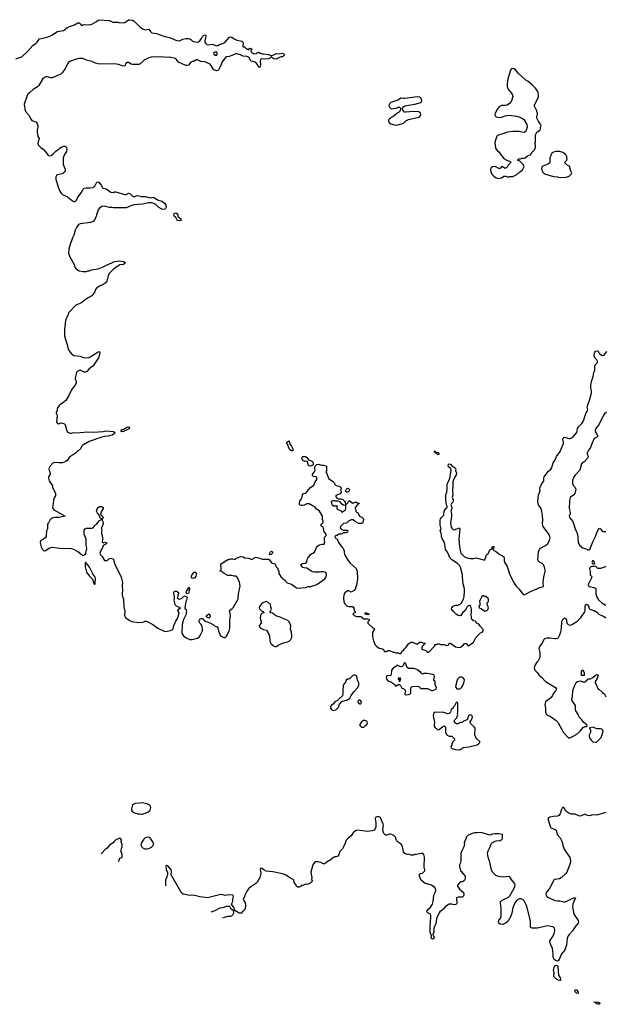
# Model space of a CAD drawing. Header units: inches. Extents: x 2473073 to 2657680, y 705365 to 849016.
# Tile 13 of 151: x 2545177 to 2554384, y 726034 to 741521. Entities that reach past the tile are written whole.
import ezdxf

# ---------------------------------------------------------------- set-up
doc = ezdxf.new("R2010")
doc.units = ezdxf.units.IN
doc.header["$MEASUREMENT"] = 0
for name, color, linetype in [('C5742', 7, 'Continuous'), ('C5743', 7, 'Continuous'), ('C5744', 7, 'Continuous'), ('C5752', 7, 'Continuous'), ('C5753', 7, 'Continuous'), ('C5754', 7, 'Continuous')]:
    doc.layers.add(name, color=color, linetype=linetype)

msp = doc.modelspace()

# ---------------------------------------------------------------- linework, layer by layer
at = {"layer": 'C5742', "color": 5, "elevation": 40}
for points in [[(2547110, 729203), (2547060, 729200), (2546994, 729190), (2546970, 729182), (2546952, 729170), (2546936, 729110), (2546936, 729090), (2546950, 729062), (2546990, 729042), (2547010, 729042), (2547030, 729032), (2547068, 729032), (2547085, 729025), (2547110, 729025), (2547190, 729056), (2547229, 729090), (2547239, 729130), (2547233, 729150), (2547223, 729163), (2547190, 729181)], [(2547210, 728663), (2547170, 728659), (2547151, 728650), (2547131, 728630), (2547085, 728570), (2547081, 728550), (2547085, 728530), (2547103, 728503), (2547141, 728481), (2547170, 728477), (2547210, 728483), (2547252, 728508), (2547270, 728526), (2547279, 728550), (2547279, 728570), (2547272, 728592), (2547230, 728654)]]:
    msp.add_lwpolyline(points, close=True, dxfattribs=at)
for points in [[(2546750, 728646), (2546690, 728619), (2546658, 728590), (2546646, 728574), (2546590, 728539), (2546551, 728490), (2546521, 728470), (2546466, 728410), (2546457, 728403)], [(2546733, 728282), (2546746, 728310), (2546746, 728330), (2546786, 728350), (2546786, 728390), (2546769, 728450), (2546778, 728470), (2546778, 728490), (2546787, 728513), (2546788, 728550), (2546775, 728590), (2546776, 728616), (2546762, 728642), (2546750, 728646)], [(2550000, 728265), (2549970, 728242), (2549950, 728244), (2549910, 728265), (2549870, 728276), (2549830, 728275), (2549810, 728264), (2549786, 728230), (2549756, 728110), (2549768, 728030), (2549765, 727990), (2549778, 727970), (2549762, 727950), (2549730, 727929), (2549690, 727921), (2549670, 727922), (2549630, 727902), (2549610, 727906), (2549602, 727898), (2549602, 727890), (2549570, 727875), (2549550, 727875), (2549528, 727890), (2549522, 727910), (2549493, 727950), (2549485, 727985), (2549477, 727997), (2549410, 728034), (2549358, 728070), (2549307, 728087), (2549159, 728119), (2549050, 728127), (2549022, 728142), (2548990, 728169), (2548970, 728173), (2548962, 728170), (2548959, 728150), (2548967, 728110), (2548962, 728070), (2548952, 728030), (2548934, 727990), (2548910, 727953), (2548890, 727933), (2548810, 727883), (2548775, 727850), (2548750, 727815), (2548716, 727750), (2548710, 727726), (2548692, 727690), (2548698, 727670), (2548721, 727630), (2548726, 727606), (2548727, 727570), (2548715, 727525), (2548690, 727498), (2548674, 727490), (2548670, 727466), (2548630, 727469), (2548558, 727510), (2548549, 727550), (2548509, 727609), (2548529, 727650), (2548529, 727690), (2548541, 727730), (2548535, 727750), (2548530, 727753), (2548470, 727758), (2548410, 727746), (2548370, 727756), (2548341, 727759), (2548130, 727709), (2548010, 727724), (2547970, 727737), (2547910, 727749), (2547850, 727745), (2547745, 727765), (2547719, 727790), (2547558, 728070), (2547558, 728090), (2547566, 728110), (2547566, 728130), (2547558, 728150), (2547510, 728208), (2547490, 728218), (2547484, 728216), (2547474, 728210), (2547474, 728190), (2547482, 728170), (2547482, 728150), (2547502, 728110), (2547502, 728070), (2547492, 728050), (2547492, 728030), (2547472, 727990), (2547471, 727895)], [(2548189, 727490), (2548190, 727491), (2548250, 727511), (2548330, 727551), (2548390, 727561), (2548430, 727576), (2548476, 727576), (2548482, 727570), (2548485, 727550), (2548522, 727522), (2548540, 727500), (2548539, 727470), (2548523, 727437), (2548510, 727424), (2548490, 727417), (2548450, 727414), (2548390, 727397), (2548368, 727389)]]:
    msp.add_lwpolyline(points, dxfattribs=at)
at = {"layer": 'C5743', "color": 5, "elevation": 40}
for points in [[(2545331, 740000), (2545356, 739950), (2545370, 739938), (2545432, 739912), (2545451, 739890), (2545461, 739850), (2545461, 739830), (2545450, 739786), (2545450, 739754), (2545464, 739684), (2545482, 739650), (2545478, 739630), (2545465, 739605), (2545462, 739570), (2545471, 739550), (2545511, 739511), (2545546, 739486), (2545611, 739411), (2545625, 739385), (2545641, 739381), (2545670, 739386), (2545702, 739410), (2545746, 739454), (2545830, 739515), (2545870, 739531), (2545890, 739531), (2545910, 739518), (2545915, 739510), (2545919, 739490), (2545911, 739450), (2545880, 739400), (2545861, 739350), (2545862, 739242), (2545891, 739170), (2545890, 739146), (2545877, 739123), (2545850, 739098), (2545770, 739079), (2545758, 739070), (2545746, 739050), (2545746, 739006), (2545781, 738890), (2545810, 738822), (2545831, 738790), (2545850, 738771), (2545930, 738736), (2546010, 738671), (2546030, 738661), (2546050, 738661), (2546070, 738681), (2546093, 738727), (2546150, 738805), (2546170, 738850), (2546189, 738871), (2546223, 738877), (2546283, 738877), (2546330, 738884), (2546350, 738895), (2546357, 738903), (2546390, 738965), (2546410, 738972), (2546430, 738955), (2546459, 738919), (2546482, 738870), (2546538, 738858), (2546612, 738810), (2546650, 738804), (2546670, 738812), (2546690, 738812), (2546830, 738771), (2546850, 738771), (2546890, 738791), (2546910, 738786), (2546950, 738746), (2546970, 738735), (2547007, 738753), (2547030, 738757), (2547090, 738742), (2547150, 738738), (2547210, 738723), (2547230, 738721), (2547270, 738728), (2547290, 738724), (2547345, 738685), (2547410, 738666), (2547455, 738635), (2547475, 738610), (2547480, 738570), (2547471, 738550), (2547458, 738542), (2547430, 738538), (2547410, 738541), (2547367, 738567), (2547316, 738616), (2547288, 738630), (2547250, 738641), (2547210, 738640), (2547110, 738617), (2546970, 738609), (2546911, 738589), (2546890, 738575), (2546850, 738564), (2546650, 738562), (2546630, 738569), (2546590, 738569), (2546510, 738589), (2546470, 738581), (2546430, 738559), (2546411, 738530), (2546385, 738450), (2546382, 738430), (2546360, 738380), (2546334, 738346), (2546290, 738329), (2546130, 738312), (2546102, 738298), (2546090, 738285), (2546068, 738252), (2546051, 738210), (2546026, 738130), (2546005, 738090), (2545965, 737970), (2545951, 737910), (2545946, 737850), (2545966, 737790), (2546031, 737671), (2546045, 737630), (2546063, 737603), (2546110, 737572), (2546170, 737562), (2546230, 737562), (2546250, 737572), (2546270, 737572), (2546310, 737585), (2546410, 737603), (2546490, 737635), (2546530, 737657), (2546636, 737704), (2546670, 737716), (2546710, 737724), (2546750, 737726), (2546810, 737719), (2546827, 737707), (2546836, 737690), (2546810, 737670), (2546750, 737664), (2546650, 737598), (2546586, 737530), (2546566, 737490), (2546545, 737410), (2546522, 737378), (2546490, 737355), (2546432, 737330), (2546390, 737302), (2546366, 737270), (2546358, 737242), (2546343, 737217), (2546310, 737175), (2546241, 737139), (2546139, 737061), (2546062, 737030), (2545945, 736910), (2545936, 736870), (2545911, 736829), (2545897, 736790), (2545883, 736650), (2545884, 736550), (2545895, 736490), (2545918, 736430), (2545947, 736330), (2545986, 736270), (2546030, 736241), (2546130, 736229), (2546190, 736201), (2546270, 736210), (2546284, 736216), (2546410, 736295), (2546430, 736302), (2546438, 736290), (2546437, 736277), (2546418, 736202), (2546343, 736090), (2546326, 736070), (2546270, 736029), (2546231, 735990), (2546210, 735976), (2546190, 735978), (2546130, 736006), (2546110, 736003), (2546090, 735993), (2546071, 735970), (2546047, 735890), (2546047, 735870), (2546063, 735830), (2546064, 735810), (2546051, 735770), (2546003, 735717), (2545986, 735690), (2545950, 735608), (2545901, 735530), (2545850, 735490), (2545810, 735465), (2545790, 735445), (2545770, 735414), (2545759, 735361), (2545752, 735350), (2545752, 735330), (2545762, 735310), (2545765, 735290), (2545758, 735190), (2545770, 735172), (2545785, 735165), (2545830, 735178), (2545872, 735170), (2545891, 735150), (2545911, 735070), (2545930, 735034), (2545970, 735018), (2545990, 735018), (2546010, 735025), (2546130, 735027), (2546250, 735039), (2546333, 735033), (2546490, 735044), (2546533, 735053), (2546650, 735045), (2546671, 735030), (2546667, 735010), (2546630, 734986), (2546570, 734970), (2546510, 734965), (2546470, 734957), (2546270, 734889), (2546171, 734829), (2546151, 734809), (2546131, 734770), (2546111, 734749), (2546082, 734730), (2546055, 734705), (2545960, 734640), (2545925, 734590), (2545902, 734570), (2545850, 734549), (2545790, 734549), (2545730, 734555), (2545697, 734543), (2545650, 734495), (2545639, 734470), (2545636, 734450), (2545639, 734430), (2545651, 734410), (2545658, 734370), (2545631, 734330), (2545631, 734310), (2545641, 734270), (2545691, 734190), (2545691, 734170), (2545741, 734070), (2545738, 734030), (2545716, 733990), (2545710, 733966), (2545705, 733910), (2545691, 733849), (2545697, 733830), (2545715, 733810), (2545865, 733730), (2545876, 733716), (2545891, 733710), (2545790, 733693), (2545731, 733689), (2545690, 733679), (2545672, 733670), (2545652, 733650), (2545630, 733606), (2545613, 733587), (2545613, 733513), (2545600, 733480), (2545596, 733410), (2545591, 733390), (2545578, 733370), (2545551, 733349), (2545511, 733329), (2545501, 733310), (2545498, 733290), (2545516, 733230), (2545536, 733190), (2545550, 733171), (2545570, 733167), (2545650, 733215), (2545690, 733222), (2545809, 733211), (2545990, 733202), (2546045, 733185), (2546083, 733163), (2546107, 733147), (2546130, 733122), (2546154, 733110), (2546158, 733098), (2546170, 733094), (2546206, 733110), (2546216, 733124), (2546218, 733150), (2546230, 733174), (2546234, 733210), (2546222, 733250), (2546222, 733350), (2546193, 733430), (2546189, 733451), (2546190, 733494), (2546205, 733515), (2546230, 733525), (2546310, 733522), (2546330, 733531), (2546350, 733551), (2546361, 733570), (2546390, 733590), (2546430, 733642), (2546462, 733658), (2546466, 733670), (2546450, 733674), (2546441, 733690), (2546437, 733717), (2546399, 733759), (2546385, 733790), (2546393, 733827), (2546410, 733850), (2546430, 733862), (2546470, 733865), (2546490, 733850), (2546488, 733830), (2546463, 733790), (2546446, 733746), (2546462, 733722), (2546481, 733710), (2546491, 733690), (2546485, 733675), (2546473, 733667), (2546472, 733650), (2546486, 733626), (2546487, 733590), (2546476, 733550), (2546465, 733530), (2546465, 733510), (2546471, 733489), (2546464, 733464), (2546462, 733430), (2546472, 733412), (2546472, 733390), (2546482, 733370), (2546474, 733310), (2546478, 733298), (2546490, 733294), (2546510, 733302), (2546530, 733294), (2546550, 733294), (2546552, 733290), (2546538, 733282), (2546534, 733270), (2546502, 733258), (2546492, 733248), (2546484, 733236), (2546475, 733205), (2546457, 733183), (2546438, 733130), (2546446, 733106), (2546475, 733075), (2546510, 733014), (2546550, 733014), (2546578, 733042), (2546609, 733051), (2546641, 733041), (2546650, 733032), (2546659, 733010), (2546671, 732950), (2546721, 732861), (2546772, 732752), (2546795, 732670), (2546795, 732650), (2546786, 732630), (2546786, 732590), (2546791, 732570), (2546786, 732470), (2546796, 732450), (2546798, 732430), (2546811, 732410), (2546815, 732270), (2546824, 732250), (2546831, 732210), (2546826, 732150), (2546839, 732119), (2546896, 732076), (2546934, 732054), (2547050, 732042), (2547113, 732047), (2547150, 732062), (2547170, 732058), (2547270, 732007), (2547348, 731948), (2547450, 731904), (2547470, 731899), (2547550, 731911), (2547582, 731930), (2547590, 731942), (2547601, 731990), (2547625, 732050), (2547657, 732103), (2547679, 732170), (2547682, 732190), (2547668, 732210), (2547666, 732230), (2547683, 732257), (2547706, 732270), (2547696, 732276), (2547664, 732284), (2547629, 732309), (2547604, 732390), (2547609, 732410), (2547609, 732450), (2547598, 732490), (2547598, 732510), (2547610, 732534), (2547647, 732533), (2547654, 732530), (2547658, 732518), (2547674, 732510), (2547674, 732490), (2547664, 732476), (2547662, 732450), (2547654, 732430), (2547674, 732410), (2547690, 732405), (2547722, 732418), (2547770, 732458), (2547805, 732445), (2547811, 732431), (2547799, 732390), (2547787, 732370), (2547772, 732270), (2547774, 732254), (2547794, 732250), (2547792, 732230), (2547802, 732210), (2547792, 732190), (2547792, 732170), (2547780, 732140), (2547750, 732086), (2547731, 732009), (2547726, 731870), (2547751, 731831), (2547797, 731797), (2547850, 731771), (2547890, 731771), (2547910, 731776), (2547970, 731795), (2548003, 731817), (2548026, 731854), (2548049, 731910), (2548049, 731949), (2548048, 731970), (2548028, 732010), (2548008, 732030), (2547998, 732050), (2547998, 732070), (2548008, 732092), (2548030, 732102), (2548050, 732102), (2548090, 732062), (2548132, 732052), (2548190, 732025), (2548224, 732004), (2548244, 731984), (2548270, 731978), (2548282, 731970), (2548294, 731954), (2548304, 731904), (2548332, 731832), (2548385, 731805), (2548410, 731805), (2548430, 731822), (2548440, 731840), (2548469, 731910), (2548479, 731950), (2548480, 732070), (2548492, 732150), (2548475, 732230), (2548518, 732262), (2548537, 732283), (2548604, 732390), (2548610, 732410), (2548618, 732490), (2548644, 732610), (2548633, 732673), (2548598, 732750), (2548570, 732768), (2548550, 732768), (2548510, 732778), (2548450, 732778), (2548390, 732808), (2548366, 732830), (2548362, 732842), (2548330, 732846), (2548326, 732850), (2548342, 732858), (2548346, 732870), (2548346, 732910), (2548338, 732930), (2548338, 732950), (2548348, 732970), (2548394, 732994), (2548406, 732994), (2548410, 733012), (2548427, 733013), (2548450, 733032), (2548470, 733032), (2548490, 733042), (2548530, 733042), (2548550, 733034), (2548570, 733034), (2548588, 733052), (2548650, 733078), (2548690, 733072), (2548710, 733058), (2548770, 733051), (2548817, 733037), (2548830, 733036), (2548890, 733065), (2548950, 733052), (2548990, 733038), (2549090, 733034), (2549104, 733024), (2549138, 732978), (2549165, 732965), (2549190, 732962), (2549195, 732955), (2549210, 732914), (2549234, 732890), (2549234, 732870), (2549252, 732852), (2549252, 732810), (2549286, 732750), (2549342, 732710), (2549381, 732661), (2549450, 732642), (2549530, 732584), (2549570, 732579), (2549610, 732587), (2549669, 732591), (2549710, 732604), (2549755, 732605), (2549850, 732636), (2549976, 732724), (2549990, 732752), (2550000, 732786)], [(2550000, 732794), (2549990, 732828), (2549950, 732835), (2549910, 732835), (2549890, 732829), (2549810, 732829), (2549777, 732837), (2549690, 732895), (2549650, 732898), (2549630, 732906), (2549616, 732916), (2549600, 732940), (2549598, 732950), (2549626, 732970), (2549669, 732971), (2549682, 732978), (2549690, 732994), (2549696, 733030), (2549707, 733053), (2549750, 733111), (2549810, 733145), (2549842, 733218), (2549859, 733241), (2549890, 733261), (2549930, 733271), (2549966, 733274), (2549974, 733310), (2549969, 733331), (2549969, 733371), (2549974, 733386), (2549995, 733410), (2549995, 733430), (2549964, 733464), (2549950, 733538), (2549945, 733545), (2549926, 733550), (2549906, 733570), (2549948, 733610), (2549948, 733630), (2549938, 733658), (2549939, 733710), (2549890, 733788), (2549870, 733808), (2549843, 733823), (2549819, 733859), (2549790, 733869), (2549730, 733904), (2549690, 733904), (2549650, 733885), (2549630, 733879), (2549610, 733879), (2549587, 733887), (2549578, 733898), (2549575, 733910), (2549584, 733950), (2549603, 733977), (2549618, 734010), (2549624, 734050), (2549630, 734062), (2549680, 734080), (2549710, 734121), (2549750, 734165), (2549800, 734200), (2549824, 734250), (2549849, 734290), (2549849, 734310), (2549838, 734330), (2549795, 734335), (2549782, 734350), (2549781, 734370), (2549814, 734410), (2549822, 734430), (2549819, 734470), (2549824, 734496), (2549850, 734525), (2549869, 734531), (2549928, 734512), (2549955, 734515), (2549990, 734502), (2550000, 734492)], [(2550000, 734426), (2549992, 734410), (2550000, 734391)]]:
    msp.add_lwpolyline(points, dxfattribs=at)
for points in [[(2547690, 738358), (2547670, 738360), (2547653, 738370), (2547630, 738410), (2547607, 738430), (2547600, 738450), (2547606, 738474), (2547630, 738482), (2547650, 738475), (2547663, 738450), (2547666, 738426), (2547713, 738390), (2547717, 738370), (2547710, 738363)], [(2546790, 735041), (2546769, 735050), (2546784, 735070), (2546817, 735083), (2546862, 735110), (2546890, 735115), (2546901, 735110), (2546899, 735090), (2546890, 735083), (2546810, 735046)], [(2549450, 734737), (2549430, 734753), (2549416, 734770), (2549395, 734835), (2549378, 734850), (2549378, 734870), (2549410, 734896), (2549416, 734890), (2549424, 734844), (2549450, 734811), (2549473, 734770), (2549474, 734750), (2549470, 734742)], [(2549750, 734499), (2549730, 734502), (2549718, 734510), (2549695, 734575), (2549666, 734574), (2549629, 734590), (2549614, 734626), (2549618, 734642), (2549629, 734651), (2549670, 734650), (2549693, 734633), (2549716, 734596), (2549750, 734586), (2549782, 734570), (2549792, 734550), (2549792, 734530), (2549785, 734515), (2549770, 734509)], [(2549110, 733106), (2549106, 733110), (2549108, 733130), (2549118, 733150), (2549130, 733162), (2549154, 733150), (2549152, 733130), (2549130, 733108)], [(2546210, 732986), (2546205, 732975), (2546207, 732913), (2546230, 732831), (2546270, 732771), (2546303, 732743), (2546321, 732721), (2546350, 732642), (2546358, 732642), (2546366, 732650), (2546368, 732730), (2546362, 732750), (2546326, 732806), (2546275, 732910), (2546250, 732948)], [(2547910, 732733), (2547890, 732736), (2547876, 732750), (2547877, 732770), (2547887, 732793), (2547910, 732822), (2547930, 732836), (2547950, 732822), (2547955, 732810), (2547947, 732770), (2547930, 732743)], [(2547810, 732488), (2547795, 732510), (2547796, 732516), (2547799, 732530), (2547819, 732561), (2547830, 732594), (2547851, 732570), (2547844, 732556), (2547834, 732506), (2547830, 732498)], [(2549050, 732368), (2549010, 732354), (2548990, 732341), (2548947, 732290), (2548943, 732270), (2548951, 732250), (2548981, 732221), (2549002, 732210), (2549014, 732190), (2548981, 732179), (2548971, 732169), (2548961, 732150), (2548959, 732110), (2548971, 732050), (2548971, 732030), (2548942, 731990), (2548945, 731970), (2548958, 731958), (2549010, 731931), (2549057, 731917), (2549088, 731868), (2549105, 731830), (2549111, 731749), (2549115, 731730), (2549127, 731710), (2549170, 731671), (2549190, 731663), (2549210, 731664), (2549250, 731687), (2549307, 731713), (2549390, 731733), (2549414, 731746), (2549439, 731770), (2549454, 731806), (2549456, 731830), (2549449, 731890), (2549437, 731937), (2549441, 731990), (2549414, 732050), (2549392, 732072), (2549338, 732090), (2549270, 732125), (2549202, 732142), (2549150, 732184), (2549126, 732190), (2549107, 732207), (2549122, 732218), (2549135, 732250), (2549125, 732285), (2549118, 732330), (2549086, 732350), (2549070, 732366)], [(2548150, 732106), (2548108, 732130), (2548123, 732157), (2548150, 732174), (2548174, 732150), (2548174, 732130)]]:
    msp.add_lwpolyline(points, close=True, dxfattribs=at)
at = {"layer": 'C5744', "color": 5, "elevation": 40}
msp.add_lwpolyline([(2545114, 740906), (2545210, 740938), (2545228, 740950), (2545290, 741011), (2545362, 741090), (2545375, 741110), (2545430, 741146), (2545450, 741165), (2545465, 741195), (2545490, 741221), (2545566, 741234), (2545641, 741259), (2545682, 741278), (2545770, 741336), (2545868, 741350), (2545898, 741370), (2545910, 741394), (2545930, 741394), (2545946, 741410), (2546038, 741442), (2546090, 741471), (2546110, 741471), (2546130, 741456), (2546150, 741431), (2546190, 741444), (2546270, 741442), (2546310, 741450), (2546385, 741495), (2546410, 741516), (2546430, 741521), (2546574, 741510), (2546590, 741507), (2546642, 741482), (2546720, 741480), (2546750, 741471), (2546830, 741479), (2546890, 741517), (2546910, 741521), (2546950, 741516), (2546979, 741499), (2547070, 741404), (2547110, 741376), (2547150, 741363), (2547210, 741371), (2547233, 741333), (2547256, 741316), (2547330, 741305), (2547443, 741263), (2547550, 741238), (2547630, 741197), (2547650, 741192), (2547690, 741190), (2547744, 741216), (2547790, 741223), (2547830, 741223), (2547850, 741220), (2547870, 741211), (2547887, 741190), (2547910, 741177), (2547970, 741166), (2547990, 741172), (2548010, 741188), (2548036, 741224), (2548047, 741253), (2548067, 741273), (2548090, 741281), (2548099, 741279), (2548103, 741270), (2548098, 741230), (2548087, 741193), (2548087, 741167), (2548096, 741150), (2548121, 741130), (2548150, 741123), (2548210, 741134), (2548270, 741109), (2548290, 741113), (2548321, 741130), (2548373, 741147), (2548400, 741160), (2548470, 741239), (2548490, 741250), (2548510, 741247), (2548550, 741219), (2548590, 741201), (2548650, 741190), (2548670, 741183), (2548683, 741170), (2548691, 741150), (2548691, 741129), (2548682, 741110), (2548690, 741094), (2548710, 741092), (2548730, 741072), (2548760, 741060), (2548770, 741048), (2548786, 741050), (2548786, 741070), (2548790, 741074), (2548814, 741070), (2548818, 741058), (2548834, 741050), (2548812, 741048), (2548811, 741030), (2548822, 741010), (2548851, 740990), (2548870, 740985), (2548898, 740990), (2548910, 741002), (2548930, 741011), (2548950, 740994), (2548970, 740994), (2548990, 740985), (2549010, 740986), (2549090, 740976), (2549130, 740959), (2549173, 740967), (2549210, 740988), (2549254, 740986), (2549305, 740995), (2549325, 740990), (2549336, 740970), (2549327, 740950), (2549310, 740938), (2549290, 740939), (2549270, 740934), (2549210, 740902), (2549166, 740906), (2549130, 740935), (2549106, 740910), (2549095, 740905), (2549030, 740898), (2548990, 740903), (2548970, 740899), (2548961, 740890), (2548956, 740870), (2548961, 740810), (2548959, 740790), (2548950, 740768), (2548930, 740778), (2548914, 740814), (2548890, 740849), (2548870, 740859), (2548818, 740870), (2548810, 740875), (2548779, 740930), (2548750, 740940), (2548690, 740945), (2548647, 740967), (2548590, 740986), (2548570, 740983), (2548530, 740963), (2548470, 740942), (2548430, 740936), (2548413, 740927), (2548363, 740857), (2548335, 740790), (2548302, 740730), (2548290, 740722), (2548270, 740718), (2548229, 740730), (2548170, 740821), (2548090, 740856), (2548024, 740864), (2547970, 740889), (2547950, 740889), (2547914, 740866), (2547890, 740864), (2547870, 740854), (2547830, 740805), (2547810, 740799), (2547790, 740801), (2547673, 740853), (2547638, 740898), (2547621, 740910), (2547530, 740930), (2547470, 740927), (2547410, 740938), (2547350, 740930), (2547277, 740937), (2547246, 740934), (2547210, 740923), (2547145, 740890), (2547130, 740880), (2547073, 740827), (2547050, 740816), (2546950, 740815), (2546930, 740821), (2546890, 740846), (2546870, 740850), (2546845, 740830), (2546830, 740789), (2546790, 740793), (2546730, 740815), (2546670, 740827), (2546430, 740823), (2546370, 740838), (2546310, 740866), (2546230, 740882), (2546170, 740909), (2546150, 740912), (2546109, 740909), (2546050, 740897), (2545950, 740859), (2545930, 740829), (2545893, 740747), (2545864, 740716), (2545850, 740689), (2545830, 740669), (2545730, 740622), (2545710, 740619), (2545691, 740609), (2545669, 740609), (2545610, 740621), (2545590, 740621), (2545566, 740614), (2545536, 740584), (2545476, 740484), (2545456, 740464), (2545390, 740423), (2545330, 740372), (2545307, 740350), (2545293, 740327), (2545250, 740190), (2545265, 740090), (2545276, 740070), (2545320, 740020), (2545331, 740000)], dxfattribs=at)
msp.add_lwpolyline([(2548249, 741011), (2548230, 741003), (2548222, 740990), (2548230, 740979), (2548250, 740964), (2548270, 740965), (2548285, 740990), (2548274, 741010)], close=True, dxfattribs=at)
at = {"layer": 'C5752', "color": 5, "elevation": 40}
msp.add_lwpolyline([(2554390, 729050), (2554250, 729011), (2554190, 729014), (2554130, 729000), (2554089, 729009), (2554070, 729020), (2554050, 729018), (2554030, 729007), (2553990, 728995), (2553970, 728998), (2553910, 729023), (2553850, 729026), (2553810, 729038), (2553764, 729070), (2553730, 729129), (2553710, 729129), (2553690, 729088), (2553675, 729030), (2553655, 729005), (2553630, 728993), (2553570, 728988), (2553510, 728976), (2553496, 728970), (2553482, 728950), (2553522, 728822), (2553530, 728810), (2553586, 728790), (2553610, 728771), (2553627, 728707), (2553672, 728652), (2553696, 728610), (2553712, 728570), (2553718, 728530), (2553735, 728475), (2553825, 728345), (2553838, 728298), (2553833, 728250), (2553778, 728110), (2553766, 728090), (2553690, 728022), (2553665, 728010), (2553590, 727996), (2553574, 727986), (2553513, 727867), (2553456, 727790), (2553450, 727770), (2553455, 727750), (2553466, 727730), (2553490, 727713), (2553590, 727667), (2553630, 727659), (2553670, 727661), (2553730, 727647), (2553753, 727647), (2553790, 727659), (2553850, 727691), (2553879, 727701), (2553890, 727711), (2553914, 727710), (2553912, 727690), (2553901, 727679), (2553874, 727610), (2553868, 727568), (2553891, 727450), (2553958, 727350), (2553965, 727330), (2553956, 727310), (2553919, 727270), (2553867, 727190), (2553821, 727139), (2553800, 727110), (2553787, 727070), (2553775, 726965), (2553736, 726864), (2553710, 726844), (2553690, 726819), (2553660, 726740), (2553650, 726724), (2553630, 726713), (2553601, 726721), (2553580, 726740), (2553562, 726770), (2553566, 726830), (2553553, 726910), (2553525, 726970), (2553513, 727010), (2553513, 727030), (2553521, 727050), (2553558, 727102), (2553581, 727150), (2553592, 727192), (2553592, 727210), (2553585, 727230), (2553570, 727245), (2553558, 727250), (2553470, 727267), (2553386, 727246), (2553314, 727234), (2553234, 727234), (2553219, 727239), (2553209, 727249), (2553206, 727266), (2553209, 727330), (2553205, 727370), (2553158, 727550), (2553145, 727590), (2553110, 727659), (2553085, 727685), (2553054, 727694), (2553030, 727692), (2552993, 727670), (2552961, 727630), (2552928, 727550), (2552913, 727467), (2552895, 727410), (2552850, 727335), (2552827, 727313), (2552771, 727289), (2552730, 727293), (2552712, 727312), (2552706, 727330), (2552709, 727350), (2552737, 727390), (2552745, 727415), (2552749, 727549), (2552743, 727570), (2552735, 727645), (2552762, 727670), (2552861, 727719), (2552882, 727738), (2552955, 727870), (2552966, 727910), (2552958, 727938), (2552920, 727980), (2552890, 728029), (2552870, 728044), (2552823, 728037), (2552770, 728036), (2552710, 728046), (2552662, 728062), (2552630, 728089), (2552612, 728112), (2552595, 728150), (2552577, 728217), (2552570, 728270), (2552542, 728350), (2552534, 728406), (2552537, 728430), (2552542, 728450), (2552572, 728510), (2552590, 728558), (2552610, 728581), (2552644, 728596), (2552670, 728604), (2552730, 728608), (2552764, 728630), (2552769, 728650), (2552766, 728706), (2552710, 728713), (2552650, 728713), (2552610, 728709), (2552570, 728695), (2552450, 728733), (2552390, 728734), (2552370, 728729), (2552330, 728729), (2552290, 728719), (2552230, 728693), (2552201, 728670), (2552191, 728630), (2552178, 728610), (2552170, 728586), (2552167, 728570), (2552171, 728549), (2552161, 728510), (2552126, 728450), (2552111, 728410), (2552112, 728292), (2552102, 728250), (2552092, 728230), (2552092, 728190), (2552102, 728170), (2552110, 728134), (2552124, 728124), (2552142, 728090), (2552182, 728050), (2552182, 728010), (2552164, 727976), (2552137, 727963), (2552110, 727959), (2552090, 727945), (2552061, 727910), (2552061, 727890), (2552090, 727846), (2552154, 727794), (2552161, 727770), (2552158, 727750), (2552151, 727729), (2552139, 727721), (2552070, 727721), (2552046, 727710), (2552043, 727690), (2552051, 727629), (2552045, 727615), (2552035, 727605), (2552010, 727599), (2551970, 727609), (2551930, 727609), (2551870, 727574), (2551842, 727538), (2551822, 727518), (2551783, 727490), (2551770, 727474), (2551730, 727382), (2551717, 727303), (2551688, 727230), (2551688, 727170), (2551675, 727130), (2551677, 727110), (2551692, 727090), (2551690, 727070), (2551670, 727058), (2551653, 727070), (2551646, 727086), (2551650, 727110), (2551633, 727170), (2551629, 727270), (2551635, 727310), (2551642, 727430), (2551635, 727450), (2551592, 727472), (2551577, 727490), (2551581, 727510), (2551606, 727534), (2551632, 727550), (2551666, 727610), (2551679, 727650), (2551689, 727750), (2551716, 727804), (2551721, 727830), (2551704, 727870), (2551650, 727909), (2551554, 727934), (2551529, 727949), (2551489, 727989), (2551464, 728050), (2551462, 728070), (2551478, 728090), (2551510, 728098), (2551548, 728132), (2551549, 728150), (2551535, 728190), (2551539, 728350), (2551529, 728389), (2551510, 728408), (2551490, 728408), (2551410, 728388), (2551390, 728388), (2551370, 728378), (2551330, 728378), (2551290, 728398), (2551270, 728389), (2551230, 728404), (2551209, 728430), (2551202, 728490), (2551189, 728530), (2551173, 728553), (2551130, 728582), (2551102, 728610), (2551083, 728663), (2551058, 728690), (2551040, 728700), (2551010, 728709), (2550990, 728709), (2550950, 728695), (2550930, 728695), (2550910, 728708), (2550900, 728720), (2550889, 728750), (2550884, 728790), (2550896, 728844), (2550892, 728870), (2550863, 728930), (2550852, 728972), (2550810, 728990), (2550771, 728970), (2550764, 728950), (2550774, 728890), (2550775, 728825), (2550766, 728794), (2550750, 728775), (2550716, 728764), (2550650, 728752), (2550490, 728773), (2550457, 728763), (2550422, 728730), (2550390, 728682), (2550347, 728653), (2550310, 728618), (2550296, 728570), (2550268, 728512), (2550250, 728482), (2550210, 728438), (2550194, 728386), (2550177, 728363), (2550150, 728353), (2550130, 728353), (2550110, 728344), (2550060, 728300), (2550030, 728289), (2550000, 728265)], dxfattribs=at)
for points in [[(2553670, 726407), (2553650, 726412), (2553615, 726430), (2553575, 726470), (2553578, 726530), (2553572, 726568), (2553574, 726590), (2553587, 726633), (2553610, 726648), (2553630, 726647), (2553640, 726630), (2553650, 726494), (2553673, 726453), (2553681, 726430), (2553682, 726410)], [(2553950, 726204), (2553930, 726207), (2553908, 726230), (2553905, 726250), (2553910, 726261), (2553930, 726264), (2553954, 726234), (2553959, 726210)], [(2554290, 726034), (2554270, 726035), (2554250, 726043), (2554234, 726050), (2554225, 726065), (2554206, 726070), (2554246, 726074), (2554271, 726070), (2554303, 726050)]]:
    msp.add_lwpolyline(points, close=True, dxfattribs=at)
at = {"layer": 'C5753', "color": 5}
for points, elevation in [([(2551048, 740000), (2550986, 739954), (2550981, 739950), (2550976, 739930), (2550986, 739906), (2551010, 739884), (2551090, 739861), (2551130, 739865), (2551210, 739896), (2551248, 739930), (2551290, 739950), (2551450, 739988), (2551466, 740000)], 60), ([(2553004, 740000), (2553030, 739991), (2553070, 739971), (2553102, 739950), (2553115, 739935), (2553152, 739872), (2553158, 739830), (2553142, 739778), (2553124, 739756), (2553110, 739748), (2553050, 739755), (2553030, 739762), (2552970, 739764), (2552930, 739764), (2552850, 739754), (2552810, 739742), (2552790, 739729), (2552690, 739699), (2552681, 739690), (2552646, 739594), (2552660, 739500), (2552685, 739465), (2552710, 739445), (2552731, 739411), (2552790, 739338), (2552834, 739310), (2552894, 739290), (2552894, 739270), (2552862, 739238), (2552841, 739199), (2552810, 739178), (2552770, 739208), (2552750, 739206), (2552742, 739190), (2552730, 739182), (2552710, 739181), (2552650, 739213), (2552610, 739209), (2552587, 739190), (2552581, 739170), (2552584, 739130), (2552601, 739090), (2552630, 739061), (2552670, 739032), (2552710, 739025), (2552730, 739026), (2552750, 739031), (2552790, 739062), (2552820, 739060), (2552850, 739042), (2552870, 739052), (2552930, 739052), (2552994, 739086), (2553015, 739105), (2553028, 739112), (2553036, 739124), (2553080, 739160), (2553108, 739210), (2553089, 739250), (2553038, 739298), (2553006, 739310), (2553026, 739330), (2553050, 739332), (2553070, 739342), (2553110, 739342), (2553126, 739350), (2553160, 739380), (2553188, 739392), (2553210, 739394), (2553230, 739434), (2553270, 739474), (2553286, 739510), (2553286, 739550), (2553278, 739570), (2553287, 739593), (2553286, 739710), (2553308, 739750), (2553330, 739762), (2553358, 739790), (2553366, 739810), (2553366, 739830), (2553378, 739850), (2553362, 739890), (2553329, 739929), (2553308, 739970), (2553308, 740000)], 60), ([(2552664, 740000), (2552670, 739995), (2552717, 739983), (2552750, 739986), (2552784, 740000)], 60), ([(2550000, 734391), (2550038, 734298), (2550090, 734266), (2550125, 734230), (2550131, 734211), (2550142, 734202), (2550210, 734178), (2550222, 734170), (2550234, 734150), (2550222, 734130), (2550232, 734088), (2550215, 734065), (2550150, 734038), (2550146, 734026), (2550158, 733998), (2550190, 733982), (2550230, 733982), (2550255, 733975), (2550282, 733950), (2550292, 733930), (2550298, 733898), (2550310, 733894), (2550336, 733924), (2550350, 733954), (2550370, 733954), (2550410, 733914), (2550450, 733931), (2550471, 733931), (2550490, 733914), (2550514, 733914), (2550510, 733906), (2550498, 733902), (2550494, 733890), (2550480, 733880), (2550454, 733850), (2550454, 733830), (2550462, 733810), (2550464, 733784), (2550470, 733774), (2550494, 733770), (2550522, 733710), (2550555, 733695), (2550582, 733670), (2550582, 733650), (2550572, 733630), (2550570, 733606), (2550550, 733598), (2550510, 733598), (2550450, 733628), (2550440, 733640), (2550416, 733656), (2550390, 733655), (2550347, 733633), (2550316, 733604), (2550270, 733594), (2550250, 733582), (2550223, 733550), (2550216, 733530), (2550230, 733505), (2550270, 733491), (2550330, 733494), (2550338, 733470), (2550330, 733458), (2550310, 733449), (2550270, 733448), (2550230, 733428), (2550193, 733427), (2550170, 733406), (2550150, 733406), (2550134, 733390), (2550150, 733362), (2550170, 733354), (2550186, 733306), (2550230, 733242), (2550258, 733210), (2550276, 733170), (2550276, 733150), (2550286, 733110), (2550338, 733018), (2550374, 732974), (2550465, 732890), (2550485, 732845), (2550490, 732726), (2550470, 732626), (2550450, 732566), (2550437, 732543), (2550400, 732520), (2550390, 732518), (2550350, 732538), (2550330, 732535), (2550290, 732508), (2550271, 732470), (2550266, 732430), (2550271, 732370), (2550291, 732331), (2550322, 732302), (2550350, 732291), (2550412, 732292), (2550418, 732278), (2550430, 732274), (2550434, 732230), (2550454, 732210), (2550454, 732190), (2550433, 732187), (2550414, 732170), (2550434, 732150), (2550472, 732132), (2550550, 732134), (2550562, 732110), (2550570, 732105), (2550590, 732098), (2550650, 732098), (2550674, 732090), (2550674, 732070), (2550652, 732050), (2550651, 732030), (2550730, 731958), (2550751, 731950), (2550751, 731930), (2550725, 731890), (2550726, 731814), (2550741, 731750), (2550767, 731687), (2550790, 731661), (2550830, 731636), (2550862, 731630), (2550890, 731618), (2550910, 731585), (2550937, 731583), (2550953, 731587), (2550970, 731598), (2550990, 731598), (2551050, 731572), (2551071, 731571), (2551090, 731562), (2551130, 731562), (2551150, 731554), (2551170, 731554), (2551189, 731591), (2551210, 731602), (2551221, 731619), (2551255, 731650), (2551283, 731697), (2551310, 731722), (2551330, 731732), (2551352, 731732), (2551410, 731702), (2551430, 731702), (2551450, 731722), (2551470, 731732), (2551490, 731732), (2551530, 731714), (2551553, 731713), (2551553, 731707), (2551538, 731702), (2551524, 731676), (2551510, 731666), (2551494, 731630), (2551513, 731613), (2551532, 731612), (2551573, 731593), (2551578, 731578), (2551590, 731574), (2551610, 731574), (2551706, 731670), (2551706, 731694), (2551730, 731694), (2551750, 731702), (2551770, 731702), (2551793, 731693), (2551850, 731692), (2551890, 731678), (2551926, 731690), (2551930, 731714), (2551950, 731714), (2552030, 731658), (2552074, 731646), (2552110, 731651), (2552153, 731687), (2552170, 731711), (2552194, 731710), (2552230, 731674), (2552250, 731682), (2552310, 731732), (2552350, 731802), (2552423, 731877), (2552446, 731890), (2552466, 731910), (2552466, 731930), (2552409, 731989), (2552395, 732015), (2552366, 732030), (2552346, 732050), (2552342, 732062), (2552310, 732066), (2552302, 732082), (2552288, 732088), (2552278, 732110), (2552282, 732130), (2552275, 732150), (2552282, 732210), (2552279, 732250), (2552269, 732289), (2552250, 732308), (2552230, 732302), (2552210, 732288), (2552181, 732230), (2552138, 732190), (2552112, 732150), (2552097, 732143), (2552070, 732149), (2552046, 732166), (2551998, 732210), (2551988, 732228), (2551976, 732236), (2551968, 732250), (2551969, 732270), (2551990, 732296), (2552030, 732311), (2552070, 732311), (2552102, 732330), (2552124, 732350), (2552152, 732408), (2552164, 732450), (2552172, 732528), (2552169, 732570), (2552145, 732670), (2552140, 732790), (2552110, 732910), (2552097, 732930), (2552058, 732970), (2551970, 733026), (2551943, 733050), (2551904, 733144), (2551869, 733190), (2551863, 733270), (2551852, 733310), (2551822, 733350), (2551808, 733390), (2551808, 733430), (2551798, 733450), (2551795, 733475), (2551788, 733490), (2551806, 733510), (2551789, 733571), (2551789, 733649), (2551793, 733670), (2551807, 733693), (2551843, 733730), (2551853, 733790), (2551864, 733816), (2551882, 733838), (2551899, 733850), (2551899, 733870), (2551889, 733891), (2551878, 733970), (2551875, 734010), (2551879, 734050), (2551892, 734090), (2551897, 734130), (2551898, 734210), (2551903, 734230), (2551930, 734277), (2551942, 734310), (2551963, 734430), (2551958, 734458), (2551919, 734490), (2551912, 734510), (2551917, 734523), (2551930, 734534), (2551950, 734528), (2551977, 734497), (2552010, 734482), (2552025, 734470), (2552033, 734450), (2552031, 734430), (2552045, 734390), (2552038, 734362), (2552009, 734311), (2551986, 734250), (2551988, 734190), (2551980, 734110), (2551987, 734050), (2551978, 734010), (2551993, 733970), (2551993, 733953), (2551988, 733932), (2551966, 733910), (2551957, 733890), (2551971, 733850), (2551971, 733830), (2551957, 733790), (2551968, 733750), (2551968, 733712), (2551948, 733608), (2551961, 733541), (2551970, 733522), (2551990, 733502), (2552010, 733498), (2552092, 733530), (2552096, 733516), (2552094, 733454), (2552079, 733350), (2552093, 733230), (2552106, 733150), (2552114, 733130), (2552170, 733070), (2552210, 733054), (2552254, 733046), (2552310, 733048), (2552350, 733055), (2552470, 733024), (2552490, 733025), (2552517, 733103), (2552549, 733130), (2552570, 733182), (2552602, 733198), (2552610, 733234), (2552630, 733234), (2552634, 733230), (2552634, 733210), (2552618, 733202), (2552614, 733190), (2552634, 733170), (2552660, 733160), (2552728, 733108), (2552770, 733087), (2552787, 733070), (2552793, 733050), (2552793, 733010), (2552799, 732990), (2552840, 732920), (2552885, 732790), (2552950, 732658), (2552985, 732610), (2553030, 732564), (2553090, 732484), (2553110, 732477), (2553130, 732485), (2553210, 732527), (2553310, 732567), (2553350, 732590), (2553410, 732605), (2553409, 732670), (2553416, 732750), (2553437, 732843), (2553438, 732870), (2553428, 732910), (2553410, 732946), (2553390, 732967), (2553348, 732988), (2553330, 733010), (2553324, 733024), (2553332, 733150), (2553347, 733190), (2553366, 733210), (2553446, 733250), (2553478, 733282), (2553507, 733330), (2553518, 733370), (2553514, 733390), (2553494, 733430), (2553406, 733550), (2553397, 733590), (2553400, 733650), (2553394, 733730), (2553384, 733790), (2553370, 733837), (2553335, 733890), (2553327, 733910), (2553324, 733950), (2553332, 734048), (2553361, 734110), (2553357, 734137), (2553358, 734170), (2553375, 734205), (2553416, 734270), (2553418, 734310), (2553425, 734330), (2553488, 734412), (2553530, 734450), (2553542, 734478), (2553565, 734550), (2553593, 734587), (2553616, 734650), (2553672, 734730), (2553727, 734853), (2553729, 734870), (2553716, 734924), (2553719, 734941), (2553730, 734950), (2553748, 734952), (2553810, 734934), (2553830, 734934), (2553870, 734951), (2553907, 734990), (2553935, 735030), (2553949, 735090), (2553963, 735117), (2554013, 735170), (2554042, 735210), (2554065, 735295), (2554083, 735337), (2554103, 735370), (2554108, 735390), (2554100, 735430), (2554104, 735450), (2554141, 735550), (2554169, 735650), (2554168, 735688), (2554155, 735730), (2554157, 735770), (2554170, 735845), (2554193, 735910), (2554204, 735970), (2554218, 736010), (2554220, 736070), (2554230, 736096), (2554259, 736130), (2554261, 736139), (2554263, 736150), (2554252, 736170), (2554221, 736201), (2554208, 736228), (2554207, 736253), (2554218, 736290), (2554230, 736307), (2554254, 736314), (2554270, 736305), (2554290, 736275), (2554323, 736243), (2554350, 736239), (2554370, 736253), (2554410, 736301)], 40), ([(2554402, 735350), (2554370, 735319), (2554351, 735290), (2554283, 735150), (2554230, 735088), (2554224, 735064), (2554228, 735028), (2554254, 734994), (2554265, 734970), (2554250, 734955), (2554208, 734932), (2554170, 734850), (2554151, 734790), (2554121, 734750), (2554100, 734710), (2554098, 734690), (2554115, 734650), (2554110, 734630), (2554050, 734569), (2554010, 734535), (2553982, 734438), (2553905, 734350), (2553881, 734310), (2553870, 734270), (2553868, 734228), (2553886, 734190), (2553910, 734162), (2553919, 734130), (2553905, 734070), (2553890, 734049), (2553839, 734010), (2553828, 733990), (2553822, 733950), (2553814, 733830), (2553833, 733770), (2553830, 733750), (2553815, 733710), (2553821, 733690), (2553871, 733630), (2553890, 733582), (2553910, 733512), (2553947, 733427), (2553954, 733370), (2553956, 733290), (2553984, 733250), (2554030, 733212), (2554094, 733194), (2554110, 733184), (2554130, 733183), (2554142, 733190), (2554190, 733310), (2554229, 733391), (2554256, 733464), (2554290, 733522), (2554310, 733512), (2554336, 733476), (2554350, 733471), (2554390, 733471)], 40), ([(2550000, 734492), (2550002, 734490), (2550002, 734430), (2550000, 734426)], 40), ([(2554390, 732922), (2554371, 732909), (2554310, 732888), (2554268, 732888), (2554230, 732926), (2554210, 732918), (2554170, 732918), (2554150, 732908), (2554142, 732898), (2554138, 732890), (2554147, 732847), (2554148, 732788), (2554166, 732766), (2554171, 732750), (2554164, 732730), (2554118, 732650), (2554114, 732630), (2554118, 732618), (2554130, 732607), (2554202, 732590), (2554233, 732573), (2554233, 732490), (2554255, 732430), (2554278, 732398), (2554331, 732350), (2554392, 732312)], 40), ([(2550000, 732786), (2550001, 732790), (2550000, 732794)], 40), ([(2554390, 732109), (2554354, 732134), (2554287, 732167), (2554262, 732190), (2554210, 732221), (2554144, 732244), (2554135, 732255), (2554129, 732269), (2554128, 732290), (2554115, 732310), (2554090, 732322), (2554070, 732308), (2554061, 732290), (2554061, 732230), (2554055, 732205), (2553991, 732110), (2553936, 732050), (2553910, 732033), (2553870, 732009), (2553830, 731994), (2553804, 732004), (2553785, 732025), (2553779, 732070), (2553770, 732095), (2553750, 732109), (2553730, 732101), (2553710, 732084), (2553694, 732050), (2553691, 731950), (2553678, 731890), (2553661, 731830), (2553638, 731790), (2553610, 731781), (2553590, 731781), (2553510, 731793), (2553470, 731792), (2553430, 731784), (2553416, 731770), (2553395, 731725), (2553342, 731650), (2553341, 731630), (2553355, 731570), (2553353, 731487), (2553330, 731438), (2553306, 731414), (2553277, 731363), (2553265, 731325), (2553278, 731290), (2553310, 731258), (2553346, 731210), (2553381, 731181), (2553445, 731110), (2553599, 731019), (2553615, 730990), (2553607, 730970), (2553567, 730930), (2553555, 730890), (2553530, 730854), (2553450, 730799), (2553445, 730790), (2553435, 730750), (2553445, 730690), (2553444, 730624), (2553466, 730586), (2553520, 730560), (2553610, 730498), (2553638, 730470), (2553725, 730310), (2553794, 730234), (2553807, 730227), (2553830, 730227), (2553938, 730282), (2553990, 730332), (2554038, 730390), (2554070, 730405), (2554090, 730402), (2554098, 730410), (2554095, 730430), (2554044, 730464), (2554014, 730510), (2553972, 730552), (2553958, 730590), (2553922, 730650), (2553915, 730670), (2553914, 730734), (2553856, 730816), (2553856, 730844), (2553867, 730873), (2553873, 730970), (2553906, 731054), (2553926, 731094), (2553946, 731114), (2553990, 731123), (2554030, 731107), (2554073, 731107), (2554083, 731117), (2554090, 731134), (2554102, 731138), (2554108, 731152), (2554150, 731152), (2554190, 731172), (2554228, 731210), (2554250, 731222), (2554270, 731214), (2554250, 731148), (2554222, 731110), (2554222, 731090), (2554234, 731074), (2554272, 730992), (2554285, 730985), (2554341, 730941), (2554370, 730910), (2554391, 730870)], 40)]:
    msp.add_lwpolyline(points, dxfattribs=dict(at, elevation=elevation))
for points, elevation in [([(2553670, 739448), (2553610, 739448), (2553570, 739438), (2553550, 739428), (2553525, 739390), (2553522, 739370), (2553512, 739348), (2553512, 739270), (2553490, 739255), (2553392, 739210), (2553384, 739196), (2553382, 739170), (2553392, 739150), (2553394, 739130), (2553430, 739098), (2553570, 739056), (2553630, 739051), (2553670, 739041), (2553770, 739046), (2553818, 739062), (2553848, 739090), (2553858, 739110), (2553838, 739150), (2553838, 739170), (2553828, 739188), (2553828, 739210), (2553780, 739240), (2553748, 739270), (2553758, 739290), (2553778, 739310), (2553786, 739330), (2553778, 739350), (2553778, 739370), (2553768, 739390), (2553760, 739400), (2553714, 739434)], 60), ([(2551750, 734677), (2551723, 734703), (2551707, 734710), (2551709, 734729), (2551690, 734730), (2551709, 734731), (2551720, 734720), (2551751, 734711), (2551770, 734689)], 40), ([(2550330, 734088), (2550309, 734089), (2550302, 734110), (2550308, 734130), (2550330, 734151), (2550350, 734142), (2550362, 734130), (2550358, 734110), (2550350, 734098)], 40), ([(2550110, 733958), (2550082, 733950), (2550072, 733930), (2550078, 733910), (2550090, 733892), (2550110, 733874), (2550170, 733874), (2550172, 733868), (2550162, 733858), (2550165, 733830), (2550170, 733822), (2550230, 733794), (2550238, 733778), (2550250, 733774), (2550266, 733790), (2550298, 733810), (2550307, 733833), (2550307, 733867), (2550302, 733882), (2550270, 733886), (2550243, 733903), (2550215, 733935), (2550190, 733948), (2550133, 733947)], 40), ([(2554198, 733010), (2554182, 733010), (2554172, 732990), (2554182, 732970), (2554190, 732962), (2554210, 732962), (2554218, 732970), (2554215, 732990)], 40), ([(2552470, 732458), (2552450, 732458), (2552410, 732386), (2552406, 732370), (2552412, 732350), (2552412, 732312), (2552398, 732290), (2552402, 732270), (2552436, 732256), (2552490, 732218), (2552510, 732222), (2552535, 732245), (2552548, 732270), (2552526, 732330), (2552526, 732350), (2552546, 732370), (2552546, 732410), (2552507, 732447), (2552488, 732448)], 40), ([(2550650, 732158), (2550623, 732163), (2550606, 732170), (2550606, 732190), (2550632, 732192), (2550670, 732172), (2550670, 732168)], 40), ([(2551230, 731406), (2551218, 731402), (2551212, 731370), (2551191, 731349), (2551163, 731343), (2551110, 731366), (2551104, 731356), (2551050, 731322), (2551022, 731290), (2551025, 731270), (2551010, 731206), (2550990, 731202), (2550970, 731208), (2550950, 731198), (2550942, 731190), (2550938, 731170), (2550945, 731150), (2550964, 731124), (2551010, 731105), (2551057, 731077), (2551077, 731057), (2551090, 731034), (2551106, 731050), (2551130, 731062), (2551150, 731062), (2551162, 731050), (2551185, 731005), (2551215, 730995), (2551236, 730976), (2551242, 730950), (2551234, 730930), (2551234, 730910), (2551250, 730902), (2551290, 730905), (2551310, 730912), (2551328, 730930), (2551328, 731010), (2551350, 731032), (2551430, 731038), (2551451, 731031), (2551471, 731011), (2551490, 731002), (2551590, 731002), (2551650, 730972), (2551670, 730972), (2551726, 730990), (2551728, 731010), (2551709, 731070), (2551708, 731108), (2551702, 731122), (2551690, 731126), (2551688, 731132), (2551688, 731150), (2551695, 731165), (2551698, 731190), (2551695, 731210), (2551670, 731222), (2551585, 731235), (2551530, 731238), (2551510, 731229), (2551486, 731250), (2551482, 731262), (2551470, 731266), (2551448, 731288), (2551430, 731289), (2551419, 731299), (2551374, 731314), (2551290, 731315), (2551268, 731330), (2551242, 731402)], 40), ([(2550430, 731213), (2550414, 731206), (2550370, 731158), (2550351, 731149), (2550330, 731149), (2550311, 731130), (2550300, 731100), (2550271, 731069), (2550263, 731050), (2550255, 730970), (2550259, 730930), (2550250, 730886), (2550200, 730840), (2550174, 730810), (2550134, 730790), (2550104, 730756), (2550080, 730740), (2550064, 730716), (2550065, 730690), (2550085, 730665), (2550110, 730656), (2550150, 730666), (2550188, 730710), (2550204, 730756), (2550244, 730796), (2550330, 730825), (2550369, 730851), (2550389, 730890), (2550429, 730951), (2550489, 731011), (2550508, 731050), (2550508, 731090), (2550489, 731130), (2550479, 731190), (2550470, 731202), (2550453, 731213)], 40), ([(2551150, 731106), (2551146, 731110), (2551146, 731130), (2551129, 731150), (2551150, 731174), (2551162, 731150)], 40), ([(2552090, 731181), (2552062, 731150), (2552054, 731130), (2552032, 731052), (2552031, 731030), (2552050, 730994), (2552090, 730994), (2552110, 731002), (2552130, 731022), (2552140, 731040), (2552161, 731090), (2552169, 731130), (2552164, 731150), (2552148, 731170), (2552130, 731179)], 40), ([(2554010, 731206), (2554008, 731210), (2554009, 731270), (2554030, 731294), (2554053, 731247), (2554054, 731210), (2554050, 731206)], 40), ([(2550530, 730819), (2550510, 730818), (2550501, 730810), (2550495, 730790), (2550507, 730767), (2550530, 730755), (2550547, 730770), (2550549, 730790)], 40), ([(2552050, 730786), (2552038, 730782), (2552013, 730727), (2551994, 730710), (2551994, 730690), (2551962, 730670), (2551951, 730629), (2551931, 730609), (2551910, 730602), (2551843, 730623), (2551710, 730628), (2551682, 730610), (2551678, 730570), (2551701, 730470), (2551691, 730430), (2551691, 730410), (2551710, 730382), (2551731, 730371), (2551750, 730352), (2551770, 730358), (2551830, 730405), (2551852, 730412), (2551864, 730404), (2551871, 730391), (2551871, 730310), (2551892, 730272), (2551930, 730252), (2551972, 730252), (2552012, 730212), (2552012, 730190), (2551991, 730169), (2551971, 730130), (2551971, 730110), (2551958, 730090), (2551962, 730070), (2551977, 730057), (2552030, 730041), (2552090, 730038), (2552110, 730045), (2552128, 730052), (2552136, 730064), (2552150, 730071), (2552238, 730082), (2552370, 730115), (2552393, 730130), (2552409, 730150), (2552409, 730169), (2552364, 730210), (2552348, 730232), (2552335, 730270), (2552336, 730376), (2552320, 730400), (2552266, 730450), (2552260, 730460), (2552260, 730480), (2552282, 730510), (2552294, 730550), (2552289, 730569), (2552280, 730580), (2552270, 730588), (2552250, 730582), (2552232, 730570), (2552213, 730507), (2552154, 730490), (2552133, 730467), (2552110, 730466), (2552084, 730456), (2552070, 730446), (2552048, 730448), (2552030, 730458), (2552006, 730490), (2552018, 730510), (2552050, 730542), (2552068, 730590), (2552062, 730610), (2552068, 730630), (2552066, 730770), (2552062, 730782)], 40), ([(2550610, 730498), (2550584, 730496), (2550550, 730478), (2550522, 730430), (2550530, 730414), (2550550, 730394), (2550590, 730394), (2550607, 730413), (2550622, 730418), (2550627, 730433), (2550642, 730438), (2550646, 730450), (2550642, 730482)], 40), ([(2554190, 730395), (2554154, 730390), (2554138, 730382), (2554134, 730370), (2554152, 730350), (2554151, 730310), (2554132, 730268), (2554131, 730250), (2554146, 730210), (2554165, 730185), (2554190, 730164), (2554230, 730156), (2554250, 730163), (2554321, 730230), (2554345, 730310), (2554349, 730330), (2554345, 730345), (2554330, 730362), (2554310, 730369), (2554249, 730369)], 40)]:
    msp.add_lwpolyline(points, close=True, dxfattribs=dict(at, elevation=elevation))
at = {"layer": 'C5754', "color": 5, "elevation": 60}
for points in [[(2553308, 740000), (2553308, 740008), (2553318, 740030), (2553318, 740050), (2553308, 740070), (2553308, 740090), (2553268, 740170), (2553335, 740305), (2553335, 740350), (2553322, 740390), (2553285, 740445), (2553242, 740490), (2553170, 740549), (2553135, 740570), (2553074, 740630), (2553027, 740667), (2552970, 740734), (2552950, 740749), (2552930, 740754), (2552910, 740748), (2552895, 740725), (2552851, 740590), (2552839, 740510), (2552839, 740470), (2552846, 740450), (2552866, 740410), (2552905, 740370), (2552918, 740350), (2552931, 740311), (2552910, 740246), (2552905, 740235), (2552878, 740202), (2552843, 740177), (2552810, 740169), (2552770, 740173), (2552750, 740169), (2552716, 740150), (2552685, 740110), (2552655, 740050), (2552647, 740030), (2552651, 740011), (2552664, 740000)], [(2551466, 740000), (2551474, 740006), (2551482, 740030), (2551477, 740050), (2551450, 740072), (2551370, 740077), (2551250, 740065), (2551230, 740066), (2551214, 740074), (2551198, 740110), (2551198, 740130), (2551209, 740150), (2551230, 740167), (2551390, 740190), (2551484, 740216), (2551495, 740230), (2551498, 740250), (2551490, 740279), (2551470, 740303), (2551430, 740310), (2551230, 740280), (2551210, 740280), (2551170, 740289), (2551151, 740270), (2551124, 740256), (2551010, 740218), (2550995, 740205), (2550982, 740170), (2550988, 740148), (2551010, 740125), (2551030, 740120), (2551050, 740123), (2551110, 740135), (2551130, 740144), (2551150, 740143), (2551166, 740130), (2551166, 740110), (2551151, 740070), (2551101, 740039), (2551048, 740000)], [(2552784, 740000), (2552809, 740011), (2552870, 740021), (2552990, 740005), (2553004, 740000)]]:
    msp.add_lwpolyline(points, dxfattribs=at)

doc.saveas('drawing.dxf')
